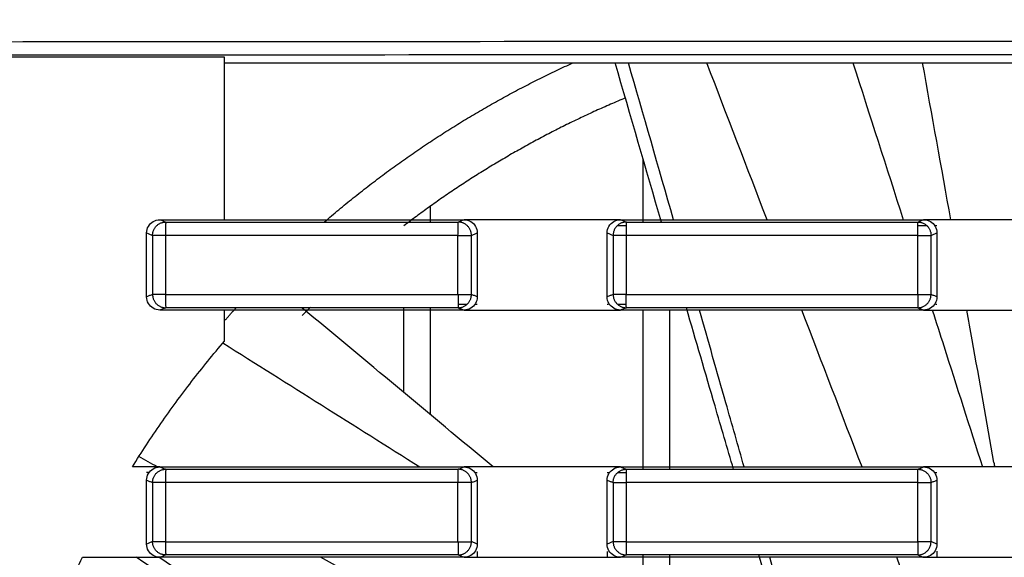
# Model space of a CAD drawing. Header units: millimetres. Extents: x 9946 to 11276, y -4769 to -3439.
# Tile 79 of 100: x 10899 to 10936, y -3609 to -3589. Entities that reach past the tile are written whole.
import ezdxf

# ---------------------------------------------------------------- set-up
doc = ezdxf.new("R2010")
doc.units = ezdxf.units.MM
doc.layers.add('ROXX NEO mini i_Fixture', color=7, linetype='Continuous', true_color=0x000000)
doc.dimstyles.get("Standard").update_dxf_attribs({"dimscale": 10, "dimtxt": 2.5, "dimasz": 3, "dimexe": 1, "dimexo": 0.5, "dimgap": 0.8, "dimtad": 1, "dimtoh": 1, "dimdec": 1, "dimzin": 1, "dimdsep": 46, "dimtxsty": 'Standard', "dimblk": 'OPEN90', "dimcen": 2.5, "dimadec": 1, "dimazin": 1, "dimtfac": 1, "dimtdec": 4, "dimtix": 1, "dimtofl": 0, "dimtmove": 1, "dimatfit": 3, "dimldrblk": 'OPEN90', "dimfxl": 1, "dimtolj": 1, "dimtzin": 1, "dimarcsym": 0})

# ---------------------------------------------------------------- blocks, each defined once
blk = doc.blocks.new('*D12')
at = {"layer": 'Defpoints', "color": 0}
for p in [(11100.942, -3512.809), (10770.942, -3594.55), (11100.942, -3594.55)]:
    blk.add_point(p, dxfattribs=at)
at = {"layer": 'ROXX NEO mini i_Fixture', "color": 0, "lineweight": -2}
for p, q in [((10770.942, -3588.549), (10770.942, -3509.809)), ((11100.942, -3588.549), (11100.942, -3509.809)), ((10776.943, -3512.809), (11094.941, -3512.809))]:
    blk.add_line(p, q, dxfattribs=at)
at = {"layer": 'ROXX NEO mini i_Fixture', "color": 0}
for points in [[(10776.943, -3511.809), (10776.943, -3513.809), (10770.942, -3512.809)], [(11094.941, -3513.809), (11094.941, -3511.809), (11100.942, -3512.809)]]:
    blk.add_solid(points, dxfattribs=at)
at = {"layer": 'ROXX NEO mini i_Fixture', "color": 0, "insert": (10935.942, -3505.908), "char_height": 9.0015, "attachment_point": 5}
blk.add_mtext('\\A1;330.0', dxfattribs=at)

msp = doc.modelspace()

# ---------------------------------------------------------------- linework, layer by layer
at = {"layer": 'ROXX NEO mini i_Fixture', "color": 18, "lineweight": -3, "true_color": 0x000000}
for points, degree in [([(10820.294, -3589.608), (10841.684, -3589.548), (10883.191, -3589.465), (10940.531, -3589.433), (10995.7, -3589.477), (11032.871, -3589.556), (11051.383, -3589.608)], 3), ([(10820.334, -3590.107), (10841.727, -3590.047), (10883.204, -3589.965), (10940.53, -3589.933), (10995.683, -3589.976), (11032.828, -3590.055), (11051.342, -3590.107)], 3), ([(10906.588, -3590.044), (10903.016, -3590.046), (10899.444, -3590.049), (10895.872, -3590.053)], 3), ([(10906.588, -3596.16), (10906.588, -3593.102), (10906.588, -3590.044)], 2), ([(10906.588, -3590.26), (10935.838, -3590.26), (10965.088, -3590.26)], 2), ([(10923.022, -3596.248), (10922.442, -3594.252), (10921.862, -3592.256), (10921.284, -3590.26)], 3), ([(10923.479, -3596.16), (10922.915, -3594.193), (10922.35, -3592.227), (10921.785, -3590.26)], 3), ([(10926.998, -3596.16), (10926.242, -3594.193), (10925.487, -3592.227), (10924.731, -3590.26)], 3), ([(10930.225, -3590.26), (10930.857, -3592.227), (10931.489, -3594.193), (10932.12, -3596.16)], 3), ([(10933.908, -3596.16), (10933.556, -3594.193), (10933.202, -3592.226), (10932.846, -3590.259)], 3), ([(10922.338, -3596.224), (10922.338, -3595.06), (10922.338, -3593.896)], 2), ([(10914.338, -3596.222), (10914.338, -3595.921), (10914.338, -3595.62)], 2), ([(10903.659, -3596.659), (10903.659, -3596.565), (10903.705, -3596.402), (10903.898, -3596.207), (10904.064, -3596.16), (10904.16, -3596.16)], 3), ([(10904.16, -3596.16), (10904.197, -3596.175), (10904.27, -3596.204), (10904.344, -3596.233), (10904.381, -3596.248)], 3), ([(10904.16, -3596.16), (10904.565, -3596.16), (10905.374, -3596.16), (10906.184, -3596.16), (10906.588, -3596.16)], 3), ([(10904.381, -3596.248), (10905.602, -3596.248), (10908.046, -3596.248), (10911.712, -3596.248), (10914.156, -3596.248), (10915.378, -3596.248)], 3), ([(10906.588, -3596.16), (10907.59, -3596.16), (10909.592, -3596.16), (10912.595, -3596.16), (10914.597, -3596.16), (10915.598, -3596.16)], 3), ([(10915.378, -3596.248), (10915.415, -3596.233), (10915.488, -3596.204), (10915.562, -3596.175), (10915.598, -3596.16)], 3), ([(10916.098, -3596.16), (10915.932, -3596.16), (10915.765, -3596.16), (10915.598, -3596.16)], 3), ([(10915.598, -3596.16), (10915.694, -3596.16), (10915.859, -3596.207), (10916.053, -3596.402), (10916.098, -3596.565), (10916.098, -3596.659)], 3), ([(10920.984, -3596.16), (10920.441, -3596.16), (10919.355, -3596.16), (10917.727, -3596.16), (10916.641, -3596.16), (10916.098, -3596.16)], 3), ([(10921.484, -3596.16), (10921.317, -3596.16), (10921.15, -3596.16), (10920.984, -3596.16)], 3), ([(10920.984, -3596.659), (10920.984, -3596.565), (10921.029, -3596.402), (10921.223, -3596.207), (10921.389, -3596.16), (10921.484, -3596.16)], 3), ([(10921.713, -3596.385), (10921.596, -3596.385), (10921.48, -3596.385), (10921.364, -3596.385)], 3), ([(10921.484, -3596.16), (10921.521, -3596.175), (10921.595, -3596.204), (10921.668, -3596.233), (10921.705, -3596.248)], 3), ([(10921.484, -3596.16), (10922.751, -3596.16), (10925.285, -3596.16), (10929.086, -3596.16), (10931.62, -3596.16), (10932.886, -3596.16)], 3), ([(10921.705, -3596.248), (10922.923, -3596.248), (10925.358, -3596.248), (10929.012, -3596.248), (10931.448, -3596.248), (10932.666, -3596.248)], 3), ([(10932.666, -3596.248), (10932.703, -3596.233), (10932.776, -3596.204), (10932.85, -3596.175), (10932.886, -3596.16)], 3), ([(10933.02, -3596.387), (10932.902, -3596.387), (10932.784, -3596.387), (10932.666, -3596.387)], 3), ([(10933.387, -3596.16), (10933.22, -3596.16), (10933.053, -3596.16), (10932.886, -3596.16)], 3), ([(10932.886, -3596.16), (10932.982, -3596.16), (10933.147, -3596.207), (10933.341, -3596.402), (10933.387, -3596.565), (10933.387, -3596.659)], 3), ([(10933.387, -3596.387), (10933.365, -3596.387), (10933.344, -3596.387), (10933.323, -3596.387)], 3), ([(10938.29, -3596.16), (10937.745, -3596.16), (10936.656, -3596.16), (10935.021, -3596.16), (10933.932, -3596.16), (10933.387, -3596.16)], 3), ([(10903.659, -3599.062), (10903.659, -3597.86), (10903.659, -3596.659)], 2), ([(10903.659, -3596.659), (10903.696, -3596.673), (10903.771, -3596.703), (10903.845, -3596.733), (10903.883, -3596.748)], 3), ([(10903.883, -3596.748), (10903.883, -3597.86), (10903.883, -3598.973)], 2), ([(10904.37, -3596.748), (10904.37, -3597.86), (10904.37, -3598.973)], 2), ([(10915.372, -3598.973), (10915.372, -3597.86), (10915.372, -3596.748)], 2), ([(10915.877, -3596.748), (10915.914, -3596.733), (10915.988, -3596.704), (10916.062, -3596.674), (10916.098, -3596.659)], 3), ([(10915.877, -3598.973), (10915.877, -3597.86), (10915.877, -3596.748)], 2), ([(10916.098, -3596.659), (10916.098, -3597.86), (10916.098, -3599.061)], 2), ([(10920.984, -3599.062), (10920.984, -3597.86), (10920.984, -3596.659)], 2), ([(10920.984, -3596.659), (10921.021, -3596.674), (10921.095, -3596.703), (10921.17, -3596.733), (10921.207, -3596.748)], 3), ([(10921.207, -3596.748), (10921.207, -3597.86), (10921.207, -3598.973)], 2), ([(10921.7, -3596.748), (10921.7, -3597.86), (10921.7, -3598.973)], 2), ([(10932.665, -3598.973), (10932.665, -3597.86), (10932.665, -3596.748)], 2), ([(10933.164, -3596.748), (10933.201, -3596.733), (10933.276, -3596.703), (10933.35, -3596.674), (10933.387, -3596.659)], 3), ([(10933.164, -3598.973), (10933.164, -3597.86), (10933.164, -3596.748)], 2), ([(10933.387, -3596.659), (10933.387, -3597.86), (10933.387, -3599.061)], 2), ([(10903.883, -3598.973), (10903.845, -3598.987), (10903.771, -3599.017), (10903.696, -3599.047), (10903.659, -3599.062)], 3), ([(10916.098, -3599.061), (10916.062, -3599.046), (10915.988, -3599.017), (10915.914, -3598.987), (10915.877, -3598.973)], 3), ([(10921.207, -3598.973), (10921.17, -3598.987), (10921.095, -3599.017), (10921.021, -3599.047), (10920.984, -3599.062)], 3), ([(10933.387, -3599.061), (10933.35, -3599.047), (10933.276, -3599.017), (10933.201, -3598.987), (10933.164, -3598.973)], 3), ([(10904.16, -3599.56), (10904.064, -3599.56), (10903.898, -3599.513), (10903.705, -3599.319), (10903.659, -3599.156), (10903.659, -3599.062)], 3), ([(10915.379, -3599.338), (10915.492, -3599.338), (10915.605, -3599.338), (10915.717, -3599.338)], 3), ([(10916.098, -3599.061), (10916.098, -3599.155), (10916.053, -3599.319), (10915.859, -3599.513), (10915.694, -3599.56), (10915.598, -3599.56)], 3), ([(10916.014, -3599.338), (10916.042, -3599.338), (10916.07, -3599.338), (10916.098, -3599.338)], 3), ([(10921.484, -3599.56), (10921.389, -3599.56), (10921.223, -3599.513), (10921.029, -3599.319), (10920.984, -3599.156), (10920.984, -3599.062)], 3), ([(10920.984, -3599.336), (10920.994, -3599.336), (10921.004, -3599.336), (10921.014, -3599.336)], 3), ([(10921.373, -3599.336), (10921.483, -3599.336), (10921.594, -3599.336), (10921.704, -3599.336)], 3), ([(10933.387, -3599.061), (10933.387, -3599.156), (10933.341, -3599.319), (10933.147, -3599.513), (10932.982, -3599.56), (10932.886, -3599.56)], 3), ([(10933.341, -3599.333), (10933.357, -3599.333), (10933.372, -3599.333), (10933.387, -3599.333)], 3), ([(10904.381, -3599.472), (10904.344, -3599.487), (10904.27, -3599.516), (10904.197, -3599.546), (10904.16, -3599.56)], 3), ([(10906.588, -3599.56), (10906.184, -3599.56), (10905.374, -3599.56), (10904.565, -3599.56), (10904.16, -3599.56)], 3), ([(10915.378, -3599.472), (10914.156, -3599.472), (10911.712, -3599.472), (10908.046, -3599.472), (10905.602, -3599.472), (10904.381, -3599.472)], 3), ([(10906.588, -3600.726), (10906.588, -3600.143), (10906.588, -3599.56)], 2), ([(10915.598, -3599.56), (10914.597, -3599.56), (10912.595, -3599.56), (10909.592, -3599.56), (10907.59, -3599.56), (10906.588, -3599.56)], 3), ([(10916.691, -3605.46), (10914.298, -3603.461), (10911.902, -3601.465), (10909.504, -3599.472)], 3), ([(10913.338, -3602.663), (10913.338, -3601.068), (10913.338, -3599.472)], 2), ([(10914.338, -3603.468), (10914.338, -3601.47), (10914.338, -3599.472)], 2), ([(10915.378, -3599.472), (10915.415, -3599.487), (10915.488, -3599.516), (10915.562, -3599.546), (10915.598, -3599.56)], 3), ([(10915.598, -3599.56), (10915.765, -3599.56), (10915.932, -3599.56), (10916.098, -3599.56)], 3), ([(10916.098, -3599.56), (10916.641, -3599.56), (10917.727, -3599.56), (10919.355, -3599.56), (10920.441, -3599.56), (10920.984, -3599.56)], 3), ([(10920.984, -3599.56), (10921.15, -3599.56), (10921.317, -3599.56), (10921.484, -3599.56)], 3), ([(10921.705, -3599.472), (10921.668, -3599.487), (10921.594, -3599.516), (10921.521, -3599.546), (10921.484, -3599.56)], 3), ([(10932.886, -3599.56), (10931.62, -3599.56), (10929.086, -3599.56), (10925.285, -3599.56), (10922.751, -3599.56), (10921.484, -3599.56)], 3), ([(10932.666, -3599.472), (10931.448, -3599.472), (10929.012, -3599.472), (10925.358, -3599.472), (10922.923, -3599.472), (10921.705, -3599.472)], 3), ([(10922.338, -3605.548), (10922.338, -3602.544), (10922.338, -3599.54)], 2), ([(10923.338, -3605.548), (10923.338, -3602.554), (10923.338, -3599.56)], 2), ([(10930.569, -3605.46), (10929.814, -3603.493), (10929.059, -3601.527), (10928.304, -3599.56)], 3), ([(10932.666, -3599.472), (10932.703, -3599.487), (10932.776, -3599.516), (10932.85, -3599.546), (10932.886, -3599.56)], 3), ([(10932.886, -3599.56), (10933.053, -3599.56), (10933.22, -3599.56), (10933.387, -3599.56)], 3), ([(10933.387, -3599.56), (10933.932, -3599.56), (10935.021, -3599.56), (10936.656, -3599.56), (10937.745, -3599.56), (10938.29, -3599.56)], 3), ([(10903.125, -3605.46), (10903.469, -3604.905), (10904.185, -3603.815), (10905.341, -3602.235), (10906.164, -3601.223), (10906.588, -3600.726)], 3), ([(10906.531, -3600.798), (10909.001, -3602.351), (10911.471, -3603.905), (10913.94, -3605.46)], 3), ([(10904.068, -3605.46), (10903.835, -3605.331), (10903.602, -3605.202), (10903.369, -3605.073)], 3), ([(10935.53, -3605.293), (10935.54, -3605.349), (10935.55, -3605.404), (10935.56, -3605.46)], 3), ([(10903.659, -3605.46), (10903.57, -3605.46), (10903.392, -3605.46), (10903.214, -3605.46), (10903.125, -3605.46)], 3), ([(10904.16, -3605.46), (10903.993, -3605.46), (10903.826, -3605.46), (10903.659, -3605.46)], 3), ([(10903.659, -3605.959), (10903.659, -3605.865), (10903.705, -3605.702), (10903.898, -3605.507), (10904.064, -3605.46), (10904.16, -3605.46)], 3), ([(10903.749, -3605.675), (10903.719, -3605.675), (10903.689, -3605.675), (10903.659, -3605.675)], 3), ([(10904.16, -3605.46), (10904.197, -3605.475), (10904.27, -3605.504), (10904.344, -3605.533), (10904.381, -3605.548)], 3), ([(10904.16, -3605.46), (10905.431, -3605.46), (10907.972, -3605.46), (10911.785, -3605.46), (10914.327, -3605.46), (10915.598, -3605.46)], 3), ([(10904.381, -3605.548), (10905.602, -3605.548), (10908.046, -3605.548), (10911.712, -3605.548), (10914.156, -3605.548), (10915.378, -3605.548)], 3), ([(10915.378, -3605.548), (10915.415, -3605.533), (10915.488, -3605.504), (10915.562, -3605.475), (10915.598, -3605.46)], 3), ([(10916.098, -3605.46), (10915.932, -3605.46), (10915.765, -3605.46), (10915.598, -3605.46)], 3), ([(10915.598, -3605.46), (10915.694, -3605.46), (10915.859, -3605.507), (10916.053, -3605.702), (10916.098, -3605.865), (10916.098, -3605.959)], 3), ([(10916.098, -3605.682), (10916.081, -3605.682), (10916.064, -3605.682), (10916.047, -3605.682)], 3), ([(10920.984, -3605.46), (10920.441, -3605.46), (10919.355, -3605.46), (10917.727, -3605.46), (10916.641, -3605.46), (10916.098, -3605.46)], 3), ([(10921.484, -3605.46), (10921.317, -3605.46), (10921.15, -3605.46), (10920.984, -3605.46)], 3), ([(10920.984, -3605.959), (10920.984, -3605.865), (10921.029, -3605.702), (10921.223, -3605.507), (10921.389, -3605.46), (10921.484, -3605.46)], 3), ([(10921.073, -3605.685), (10921.043, -3605.685), (10921.013, -3605.685), (10920.984, -3605.685)], 3), ([(10921.702, -3605.685), (10921.593, -3605.685), (10921.484, -3605.685), (10921.375, -3605.685)], 3), ([(10921.484, -3605.46), (10921.521, -3605.475), (10921.595, -3605.504), (10921.668, -3605.533), (10921.705, -3605.548)], 3), ([(10921.484, -3605.46), (10922.751, -3605.46), (10925.285, -3605.46), (10929.086, -3605.46), (10931.62, -3605.46), (10932.886, -3605.46)], 3), ([(10921.705, -3605.548), (10922.923, -3605.548), (10925.358, -3605.548), (10929.012, -3605.548), (10931.448, -3605.548), (10932.666, -3605.548)], 3), ([(10932.666, -3605.548), (10932.703, -3605.533), (10932.776, -3605.504), (10932.85, -3605.475), (10932.886, -3605.46)], 3), ([(10933.387, -3605.46), (10933.22, -3605.46), (10933.053, -3605.46), (10932.886, -3605.46)], 3), ([(10932.886, -3605.46), (10932.982, -3605.46), (10933.147, -3605.507), (10933.341, -3605.702), (10933.387, -3605.865), (10933.387, -3605.959)], 3), ([(10933.387, -3605.687), (10933.36, -3605.687), (10933.333, -3605.687), (10933.307, -3605.687)], 3), ([(10938.29, -3605.46), (10937.745, -3605.46), (10936.656, -3605.46), (10935.021, -3605.46), (10933.932, -3605.46), (10933.387, -3605.46)], 3), ([(10903.659, -3608.362), (10903.659, -3607.16), (10903.659, -3605.959)], 2), ([(10903.659, -3605.959), (10903.696, -3605.973), (10903.771, -3606.003), (10903.845, -3606.033), (10903.883, -3606.048)], 3), ([(10903.883, -3606.048), (10903.883, -3607.16), (10903.883, -3608.273)], 2), ([(10904.37, -3606.048), (10904.37, -3607.16), (10904.37, -3608.273)], 2), ([(10915.372, -3608.273), (10915.372, -3607.16), (10915.372, -3606.048)], 2), ([(10915.877, -3606.048), (10915.914, -3606.033), (10915.988, -3606.004), (10916.062, -3605.974), (10916.098, -3605.959)], 3), ([(10915.877, -3608.273), (10915.877, -3607.16), (10915.877, -3606.048)], 2), ([(10916.098, -3605.959), (10916.098, -3607.16), (10916.098, -3608.361)], 2), ([(10920.984, -3608.362), (10920.984, -3607.16), (10920.984, -3605.959)], 2), ([(10920.984, -3605.959), (10921.021, -3605.974), (10921.095, -3606.003), (10921.17, -3606.033), (10921.207, -3606.048)], 3), ([(10921.207, -3606.048), (10921.207, -3607.16), (10921.207, -3608.273)], 2), ([(10921.7, -3606.048), (10921.7, -3607.16), (10921.7, -3608.273)], 2), ([(10932.665, -3608.273), (10932.665, -3607.16), (10932.665, -3606.048)], 2), ([(10933.164, -3606.048), (10933.201, -3606.033), (10933.276, -3606.003), (10933.35, -3605.974), (10933.387, -3605.959)], 3), ([(10933.164, -3608.273), (10933.164, -3607.16), (10933.164, -3606.048)], 2), ([(10933.387, -3605.959), (10933.387, -3607.16), (10933.387, -3608.361)], 2), ([(10903.883, -3608.273), (10903.845, -3608.287), (10903.771, -3608.317), (10903.696, -3608.347), (10903.659, -3608.362)], 3), ([(10916.098, -3608.361), (10916.062, -3608.346), (10915.988, -3608.317), (10915.914, -3608.287), (10915.877, -3608.273)], 3), ([(10921.207, -3608.273), (10921.17, -3608.287), (10921.095, -3608.317), (10921.021, -3608.347), (10920.984, -3608.362)], 3), ([(10933.387, -3608.361), (10933.35, -3608.347), (10933.276, -3608.317), (10933.201, -3608.287), (10933.164, -3608.273)], 3), ([(10904.16, -3608.86), (10904.064, -3608.86), (10903.898, -3608.813), (10903.705, -3608.619), (10903.659, -3608.456), (10903.659, -3608.362)], 3), ([(10916.098, -3608.361), (10916.098, -3608.455), (10916.053, -3608.619), (10915.859, -3608.813), (10915.694, -3608.86), (10915.598, -3608.86)], 3), ([(10916.098, -3608.638), (10916.098, -3608.749), (10916.098, -3608.86)], 2), ([(10921.484, -3608.86), (10921.389, -3608.86), (10921.223, -3608.813), (10921.029, -3608.619), (10920.984, -3608.456), (10920.984, -3608.362)], 3), ([(10920.984, -3608.636), (10920.984, -3608.748), (10920.984, -3608.86)], 2), ([(10933.387, -3608.361), (10933.387, -3608.456), (10933.341, -3608.619), (10933.147, -3608.813), (10932.982, -3608.86), (10932.886, -3608.86)], 3), ([(10933.387, -3608.633), (10933.387, -3608.747), (10933.387, -3608.86)], 2), ([(10898.943, -3614.76), (10899.145, -3614.084), (10899.584, -3612.746), (10900.353, -3610.776), (10900.936, -3609.494), (10901.246, -3608.86)], 3), ([(10901.246, -3608.86), (10901.648, -3608.86), (10902.452, -3608.86), (10903.257, -3608.86), (10903.659, -3608.86)], 3), ([(10912.424, -3614.981), (10909.371, -3612.944), (10906.32, -3610.903), (10903.271, -3608.86)], 3), ([(10903.659, -3608.86), (10903.826, -3608.86), (10903.993, -3608.86), (10904.16, -3608.86)], 3), ([(10912.875, -3614.766), (10909.961, -3612.794), (10907.043, -3610.825), (10904.125, -3608.859)], 3), ([(10904.381, -3608.772), (10904.344, -3608.787), (10904.27, -3608.816), (10904.197, -3608.846), (10904.16, -3608.86)], 3), ([(10915.598, -3608.86), (10914.327, -3608.86), (10911.785, -3608.86), (10907.972, -3608.86), (10905.431, -3608.86), (10904.16, -3608.86)], 3), ([(10915.378, -3608.772), (10914.156, -3608.772), (10911.712, -3608.772), (10908.046, -3608.772), (10905.602, -3608.772), (10904.381, -3608.772)], 3), ([(10920.851, -3614.76), (10917.303, -3612.793), (10913.755, -3610.826), (10910.206, -3608.86)], 3), ([(10915.598, -3608.86), (10915.562, -3608.846), (10915.488, -3608.816), (10915.415, -3608.787), (10915.378, -3608.772)], 3), ([(10915.598, -3608.86), (10915.765, -3608.86), (10915.932, -3608.86), (10916.098, -3608.86)], 3), ([(10916.098, -3608.86), (10916.641, -3608.86), (10917.727, -3608.86), (10919.355, -3608.86), (10920.441, -3608.86), (10920.984, -3608.86)], 3), ([(10920.984, -3608.86), (10921.15, -3608.86), (10921.317, -3608.86), (10921.484, -3608.86)], 3), ([(10921.705, -3608.772), (10921.668, -3608.787), (10921.594, -3608.816), (10921.521, -3608.846), (10921.484, -3608.86)], 3), ([(10932.886, -3608.86), (10931.62, -3608.86), (10929.086, -3608.86), (10925.285, -3608.86), (10922.751, -3608.86), (10921.484, -3608.86)], 3), ([(10932.666, -3608.772), (10931.448, -3608.772), (10929.012, -3608.772), (10925.358, -3608.772), (10922.923, -3608.772), (10921.705, -3608.772)], 3), ([(10922.338, -3610.189), (10922.338, -3609.481), (10922.338, -3608.772)], 2), ([(10923.338, -3610.998), (10923.338, -3609.885), (10923.338, -3608.772)], 2), ([(10928.484, -3614.848), (10927.883, -3612.823), (10927.284, -3610.798), (10926.687, -3608.772)], 3), ([(10928.76, -3614.76), (10928.208, -3612.793), (10927.654, -3610.826), (10927.098, -3608.86)], 3), ([(10934.053, -3614.542), (10933.327, -3612.648), (10932.6, -3610.754), (10931.873, -3608.86)], 3), ([(10932.666, -3608.772), (10932.703, -3608.787), (10932.776, -3608.816), (10932.85, -3608.846), (10932.886, -3608.86)], 3), ([(10932.886, -3608.86), (10933.053, -3608.86), (10933.22, -3608.86), (10933.387, -3608.86)], 3), ([(10933.387, -3608.86), (10933.932, -3608.86), (10935.021, -3608.86), (10936.656, -3608.86), (10937.745, -3608.86), (10938.29, -3608.86)], 3)]:
    msp.add_open_spline(points, degree=degree, dxfattribs=at)
for points, weights in [([(10910.351, -3596.241), (10914.592, -3592.579), (10919.693, -3590.259)], [0.854696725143, 0.859214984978, 0.881588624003]), ([(10921.669, -3591.581), (10917.183, -3593.441), (10913.329, -3596.395)], [0.961345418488, 0.961167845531, 0.977546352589]), ([(10903.883, -3596.748), (10903.884, -3596.25), (10904.381, -3596.248)], [1, 0.708450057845, 1]), ([(10904.381, -3596.248), (10904.37, -3596.265), (10904.37, -3596.748)], [1, 0.719342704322, 1]), ([(10915.372, -3596.748), (10915.372, -3596.265), (10915.378, -3596.248)], [1, 0.719341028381, 1]), ([(10915.877, -3596.748), (10915.875, -3596.249), (10915.378, -3596.248)], [1, 0.708006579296, 1]), ([(10921.705, -3596.248), (10921.208, -3596.25), (10921.207, -3596.748)], [1, 0.708302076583, 1]), ([(10921.705, -3596.248), (10921.7, -3596.265), (10921.7, -3596.748)], [1, 0.719340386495, 1]), ([(10932.665, -3596.748), (10932.665, -3596.265), (10932.666, -3596.248)], [1, 0.719339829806, 1]), ([(10932.666, -3596.248), (10933.163, -3596.25), (10933.164, -3596.748)], [1, 0.708154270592, 1]), ([(10904.37, -3596.748), (10903.922, -3596.748), (10903.883, -3596.748)], [1, 0.744615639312, 1]), ([(10915.372, -3596.748), (10909.87, -3596.748), (10904.37, -3596.748)], [1, 0.999992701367, 1]), ([(10915.372, -3596.748), (10915.836, -3596.748), (10915.877, -3596.748)], [1, 0.732457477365, 1]), ([(10921.7, -3596.748), (10921.246, -3596.748), (10921.207, -3596.748)], [1, 0.740585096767, 1]), ([(10932.665, -3596.748), (10927.182, -3596.748), (10921.7, -3596.748)], [1, 0.999992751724, 1]), ([(10932.665, -3596.748), (10933.124, -3596.748), (10933.164, -3596.748)], [1, 0.736532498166, 1]), ([(10903.883, -3598.973), (10903.884, -3599.47), (10904.381, -3599.472)], [1, 0.708450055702, 1]), ([(10904.37, -3598.973), (10903.922, -3598.973), (10903.883, -3598.973)], [1, 0.74461563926, 1]), ([(10904.37, -3598.973), (10904.37, -3599.455), (10904.381, -3599.472)], [1, 0.719347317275, 1]), ([(10904.37, -3598.973), (10909.87, -3598.973), (10915.372, -3598.973)], [1, 0.999992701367, 1]), ([(10915.372, -3598.973), (10915.836, -3598.973), (10915.877, -3598.973)], [1, 0.732457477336, 1]), ([(10915.372, -3598.973), (10915.372, -3599.455), (10915.378, -3599.472)], [1, 0.719341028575, 1]), ([(10915.378, -3599.472), (10915.875, -3599.471), (10915.877, -3598.973)], [1, 0.708006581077, 1]), ([(10921.7, -3598.973), (10921.246, -3598.973), (10921.207, -3598.973)], [1, 0.740585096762, 1]), ([(10921.207, -3598.973), (10921.208, -3599.471), (10921.705, -3599.472)], [1, 0.708302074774, 1]), ([(10921.7, -3598.973), (10927.182, -3598.973), (10932.665, -3598.973)], [1, 0.999992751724, 1]), ([(10921.705, -3599.472), (10921.7, -3599.455), (10921.7, -3598.973)], [1, 0.719342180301, 1]), ([(10932.665, -3598.973), (10932.665, -3599.455), (10932.666, -3599.472)], [1, 0.719339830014, 1]), ([(10932.665, -3598.973), (10933.124, -3598.973), (10933.164, -3598.973)], [1, 0.736532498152, 1]), ([(10932.666, -3599.472), (10933.163, -3599.471), (10933.164, -3598.973)], [1, 0.708154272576, 1]), ([(10906.607, -3599.943), (10906.816, -3599.706), (10907.03, -3599.472)], [0.854372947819, 0.854158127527, 0.853999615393]), ([(10909.819, -3599.454), (10909.666, -3599.606), (10909.514, -3599.76)], [0.997693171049, 0.998828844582, 1]), ([(10903.883, -3606.048), (10903.884, -3605.55), (10904.381, -3605.548)], [1, 0.708450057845, 1]), ([(10904.381, -3605.548), (10904.37, -3605.565), (10904.37, -3606.048)], [1, 0.719342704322, 1]), ([(10915.372, -3606.048), (10915.372, -3605.565), (10915.378, -3605.548)], [1, 0.719341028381, 1]), ([(10915.877, -3606.048), (10915.875, -3605.549), (10915.378, -3605.548)], [1, 0.708006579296, 1]), ([(10921.207, -3606.048), (10921.208, -3605.55), (10921.705, -3605.548)], [1, 0.708302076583, 1]), ([(10921.705, -3605.548), (10921.7, -3605.565), (10921.7, -3606.048)], [1, 0.719340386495, 1]), ([(10932.665, -3606.048), (10932.665, -3605.565), (10932.666, -3605.548)], [1, 0.719339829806, 1]), ([(10932.666, -3605.548), (10933.163, -3605.55), (10933.164, -3606.048)], [1, 0.708154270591, 1]), ([(10904.37, -3606.048), (10903.922, -3606.048), (10903.883, -3606.048)], [1, 0.744615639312, 1]), ([(10915.372, -3606.048), (10909.87, -3606.048), (10904.37, -3606.048)], [1, 0.999992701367, 1]), ([(10915.877, -3606.048), (10915.836, -3606.048), (10915.372, -3606.048)], [1, 0.732457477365, 1]), ([(10921.207, -3606.048), (10921.246, -3606.048), (10921.7, -3606.048)], [1, 0.740585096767, 1]), ([(10932.665, -3606.048), (10927.182, -3606.048), (10921.7, -3606.048)], [1, 0.999992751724, 1]), ([(10932.665, -3606.048), (10933.124, -3606.048), (10933.164, -3606.048)], [1, 0.736532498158, 1]), ([(10904.37, -3608.273), (10903.922, -3608.273), (10903.883, -3608.273)], [1, 0.74461563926, 1]), ([(10904.381, -3608.772), (10903.884, -3608.77), (10903.883, -3608.273)], [1, 0.708450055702, 1]), ([(10904.37, -3608.273), (10904.37, -3608.755), (10904.381, -3608.772)], [1, 0.719347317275, 1]), ([(10904.37, -3608.273), (10909.87, -3608.273), (10915.372, -3608.273)], [1, 0.999992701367, 1]), ([(10915.372, -3608.273), (10915.836, -3608.273), (10915.877, -3608.273)], [1, 0.732457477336, 1]), ([(10915.372, -3608.273), (10915.372, -3608.755), (10915.378, -3608.772)], [1, 0.719341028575, 1]), ([(10915.378, -3608.772), (10915.875, -3608.771), (10915.877, -3608.273)], [1, 0.708006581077, 1]), ([(10921.7, -3608.273), (10921.246, -3608.273), (10921.207, -3608.273)], [1, 0.740585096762, 1]), ([(10921.207, -3608.273), (10921.208, -3608.771), (10921.705, -3608.772)], [1, 0.708302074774, 1]), ([(10921.7, -3608.273), (10921.7, -3608.755), (10921.705, -3608.772)], [1, 0.719342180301, 1]), ([(10921.7, -3608.273), (10927.182, -3608.273), (10932.665, -3608.273)], [1, 0.999992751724, 1]), ([(10933.164, -3608.273), (10933.124, -3608.273), (10932.665, -3608.273)], [1, 0.736532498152, 1]), ([(10932.665, -3608.273), (10932.665, -3608.755), (10932.666, -3608.772)], [1, 0.719339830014, 1]), ([(10932.666, -3608.772), (10933.163, -3608.771), (10933.164, -3608.273)], [1, 0.708154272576, 1])]:
    msp.add_rational_spline(points, weights, degree=2, dxfattribs=at)
for points, knots in [([(10925.738, -3605.548), (10925.505, -3604.753), (10924.911, -3602.728), (10924.32, -3600.703), (10923.961, -3599.472)], [-16.559799, -16.559799, -16.559799, -16.559799, -14.07394, -10.229231, -10.229231, -10.229231, -10.229231]), ([(10926.134, -3605.46), (10925.906, -3604.655), (10925.346, -3602.688), (10924.785, -3600.722), (10924.453, -3599.56)], [-16.610245, -16.610245, -16.610245, -16.610245, -14.098922, -10.475178, -10.475178, -10.475178, -10.475178]), ([(10933.21, -3599.56), (10933.355, -3600.01), (10933.985, -3601.977), (10934.614, -3603.944), (10935.099, -3605.46)], [-15.770203, -15.770203, -15.770203, -15.770203, -14.348597, -9.561943, -9.561943, -9.561943, -9.561943]), ([(10935.53, -3605.293), (10935.259, -3603.757), (10934.921, -3601.846), (10934.581, -3599.935), (10934.515, -3599.56)], [9.315417, 9.315417, 9.315417, 9.315417, 13.995428, 15.137823, 15.137823, 15.137823, 15.137823])]:
    msp.add_open_spline(points, degree=3, knots=knots, dxfattribs=at)

# ---------------------------------------------------------------- dimensions: what is measured, and where the dimension line sits
at = {"layer": 'ROXX NEO mini i_Fixture', "color": 5, "true_color": 0x0000ff}
dim = msp.add_linear_dim(base=(11100.942, -3512.809), p1=(10770.942, -3594.55), p2=(11100.942, -3594.55), dimstyle='Standard', override={"dimscale": 3.0005, "dimtxt": 3, "dimasz": 2, "dimexe": 1, "dimexo": 2, "dimgap": 0.8, "dimtad": 1, "dimtih": 0, "dimtoh": 0, "dimdec": 1, "dimlfac": 1, "dimzin": 1, "dimtxsty": 'Standard', "dimsah": 0, "dimcen": 2.5, "dimadec": 1, "dimazin": 1, "dimtix": 0, "dimtmove": 0, "dimtzin": 1}, dxfattribs=at)
dim.commit()
dim.dimension.update_dxf_attribs({"geometry": '*D12', "text_midpoint": (10935.942, -3505.908)})

doc.saveas('drawing.dxf')
